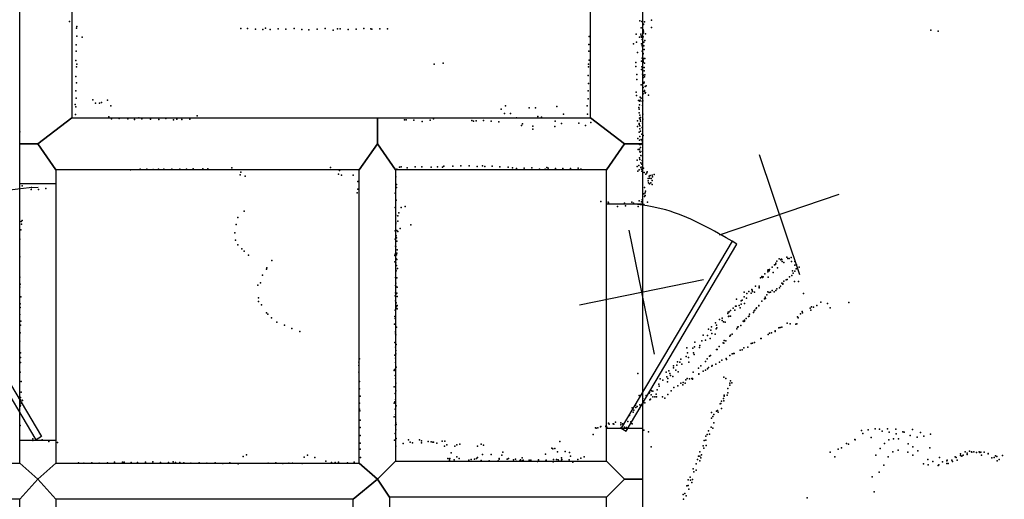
# Model space of a CAD drawing. Header units: millimetres. Extents: x -37888 to 39336, y -2864 to 67775.
# Tile 6 of 31: x -4261 to -1149, y -458 to 1059. Entities that reach past the tile are written whole.
import ezdxf

# ---------------------------------------------------------------- set-up
doc = ezdxf.new("R2010")
doc.units = ezdxf.units.MM
for name, color, linetype in [('DOORS', 7, 'Continuous'), ('P', 9, 'Continuous'), ('PANOS', 10, 'Continuous'), ('ROOMS', 1, 'Continuous'), ('WALLS', 3, 'Continuous')]:
    doc.layers.add(name, color=color, linetype=linetype)

# ---------------------------------------------------------------- blocks, each defined once
blk = doc.blocks.new('1-Standard_3D')
for points in [[(-403.982, 5.64828), (253.382, 394.931), (263.573, 377.722), (-393.791, -11.5606), (-403.982, 5.64828)], [(263.573, 377.722), (275.367, 357.142), (283.15, 343.495), (290.844, 329.879), (298.429, 316.269), (305.882, 302.642), (313.184, 288.973), (320.313, 275.239), (327.249, 261.416), (333.971, 247.479), (340.456, 233.405), (346.686, 219.17), (352.638, 204.75), (358.291, 190.121), (363.626, 175.258), (368.62, 160.139), (373.253, 144.738), (377.503, 129.032), (381.351, 112.998), (384.774, 96.6102), (387.752, 79.8457), (390.265, 62.6802), (392.29, 45.0899), (393.807, 27.0508), (395.085, -0.90191)]]:
    blk.add_lwpolyline(points)

msp = doc.modelspace()

# ---------------------------------------------------------------- linework, layer by layer
at = {"layer": 'DOORS'}
for points in [[(-4146.55, 540.75), (-4146.55, -272.05), (-4260.85, -272.05), (-4260.85, 540.75), (-4146.55, 540.75)], [(-2292.35, 477.06), (-2292.35, -234.14), (-2406.65, -234.14), (-2406.65, 477.06), (-2292.35, 477.06)]]:
    msp.add_lwpolyline(points, dxfattribs=at)
at = {"layer": 'P'}
for p in [(-2264, 1058), (-4103, 1053), (-4081, 1032), (-4080, 1038), (-3562, 1031), (-3541, 1031), (-3516, 1029), (-3492, 1028), (-3484, 1032), (-3469, 1028), (-3444, 1030), (-3420, 1029), (-3394, 1031), (-3369, 1028), (-3347, 1027), (-3321, 1029), (-3295, 1031), (-3257, 1030), (-3248, 1030), (-3223, 1028), (-3198, 1029), (-3173, 1031), (-3151, 1030), (-3148, 1029), (-3123, 1030), (-3098, 1030), (-2301, 1056), (-2297, 1033), (-2295, 1053), (-2290, 1027), (-2289, 1045), (-2289, 1044), (-2286, 1052), (-2264, 1034), (-4080, 1007), (-4064, 1004), (-3270, 1026), (-2461, 1006), (-2313, 1013), (-2302, 1004), (-2298, 1013), (-2297, 1008), (-2296, 1004), (-2294, 997), (-2291, 1005), (-2290, 1017), (-2289, 1023), (-2289, 1018), (-2283, 1014), (-1381, 1026), (-1358, 1023), (-4082, 980), (-2462, 981), (-2321, 983), (-2312, 988), (-2296, 983), (-2294, 978), (-2293, 973), (-2288, 988), (-2288, 977), (-2287, 965), (-2285, 993), (-4082, 960), (-2462, 960), (-2308, 955), (-2294, 960), (-2294, 937), (-2291, 952), (-2290, 951), (-2288, 936), (-2285, 936), (-4083, 930), (-4081, 910), (-4080, 919), (-2951, 919), (-2923, 922), (-2463, 919), (-2463, 910), (-2461, 931), (-2314, 924), (-2314, 911), (-2296, 928), (-2295, 910), (-2291, 925), (-2291, 925), (-2290, 931), (-2290, 927), (-2287, 908), (-2286, 922), (-4083, 880), (-2464, 883), (-2311, 886), (-2296, 902), (-2293, 887), (-2292, 874), (-2290, 876), (-2288, 884), (-2287, 897), (-2286, 879), (-2285, 885), (-4081, 859), (-2463, 857), (-2311, 870), (-2297, 853), (-2291, 845), (-2288, 858), (-2287, 862), (-2284, 848), (-2281, 850), (-4084, 834), (-4082, 811), (-2464, 834), (-2313, 830), (-2312, 819), (-2300, 814), (-2297, 811), (-2290, 825), (-2287, 832), (-2286, 835), (-2284, 827), (-2283, 829), (-2274, 821), (-4086, 791), (-4084, 784), (-4030, 806), (-4021, 795), (-4009, 795), (-4002, 797), (-3983, 805), (-3973, 787), (-2726, 787), (-2651, 780), (-2631, 780), (-2563, 785), (-2467, 787), (-2464, 809), (-2305, 804), (-2304, 782), (-2302, 790), (-2301, 802), (-2300, 805), (-2294, 802), (-2293, 788), (-2292, 803), (-4085, 759), (-3979, 752), (-3947, 747), (-3884, 749), (-3799, 747), (-3700, 755), (-2739, 776), (-2729, 762), (-2710, 763), (-2691, 749), (-2623, 753), (-2612, 751), (-2542, 760), (-2466, 760), (-2303, 776), (-2303, 765), (-2302, 748), (-2301, 757), (-2299, 750), (-2292, 760), (-3971, 746), (-3919, 746), (-3898, 744), (-3875, 746), (-3847, 745), (-3821, 744), (-3775, 743), (-3764, 745), (-3749, 744), (-3723, 745), (-3045, 742), (-3040, 742), (-3015, 741), (-2989, 737), (-2964, 741), (-2953, 746), (-2832, 740), (-2827, 738), (-2818, 739), (-2795, 740), (-2771, 738), (-2747, 736), (-2675, 725), (-2672, 730), (-2639, 722), (-2570, 721), (-2569, 738), (-2549, 731), (-2494, 732), (-2473, 725), (-2456, 734), (-2308, 739), (-2308, 721), (-2303, 731), (-2303, 728), (-2301, 723), (-2300, 744), (-2299, 738), (-2294, 718), (-2293, 732), (-2292, 745), (-4260, 705), (-2639, 713), (-2303, 704), (-2301, 714), (-2301, 690), (-2299, 707), (-2295, 697), (-2290, 693), (-2307, 683), (-2307, 667), (-2302, 678), (-2302, 665), (-2299, 655), (-2298, 664), (-2297, 680), (-2294, 676), (-2293, 670), (-2306, 649), (-2302, 650), (-2301, 643), (-2300, 640), (-2298, 630), (-2294, 642), (-2293, 628), (-3279, 592), (-3061, 593), (-3055, 594), (-3011, 594), (-2990, 594), (-2961, 593), (-2940, 594), (-2925, 593), (-2920, 596), (-2892, 596), (-2867, 597), (-2840, 597), (-2815, 595), (-2798, 597), (-2791, 595), (-2768, 596), (-2743, 594), (-2717, 593), (-2595, 592), (-2309, 615), (-2309, 595), (-2304, 598), (-2302, 622), (-2301, 617), (-2298, 606), (-2298, 592), (-2297, 593), (-2295, 602), (-2294, 614), (-3911, 584), (-3880, 586), (-3859, 586), (-3839, 585), (-3822, 586), (-3805, 587), (-3780, 587), (-3755, 586), (-3734, 587), (-3713, 588), (-3682, 588), (-3666, 588), (-3590, 591), (-3564, 569), (-3562, 577), (-3548, 564), (-3253, 571), (-3250, 582), (-3244, 568), (-3207, 567), (-3072, 562), (-3069, 587), (-3036, 591), (-2703, 591), (-2691, 589), (-2667, 590), (-2642, 591), (-2618, 587), (-2600, 587), (-2591, 590), (-2568, 589), (-2544, 589), (-2520, 589), (-2496, 590), (-2487, 587), (-2485, 585), (-2307, 580), (-2303, 584), (-2296, 586), (-2295, 580), (-2289, 590), (-2287, 576), (-2282, 571), (-2279, 575), (-2278, 578), (-2272, 564), (-2268, 566), (-2262, 567), (-2261, 562), (-2256, 570), (-4253, 534), (-4224, 529), (-3192, 548), (-3070, 538), (-3070, 529), (-2275, 557), (-2275, 550), (-2274, 543), (-2271, 558), (-2270, 540), (-2266, 543), (-2265, 557), (-2262, 551), (-2262, 538), (-2262, 538), (-4225, 522), (-4201, 522), (-4178, 525), (-3194, 512), (-3192, 523), (-3074, 511), (-2288, 508), (-2286, 528), (-2286, 500), (-2284, 512), (-2284, 503), (-2283, 517), (-3071, 488), (-3043, 468), (-2424, 484), (-2401, 482), (-2400, 480), (-2372, 468), (-2350, 479), (-2346, 471), (-2326, 482), (-2321, 479), (-2306, 468), (-2303, 486), (-2296, 483), (-2294, 490), (-2288, 475), (-2277, 482), (-3551, 454), (-3074, 465), (-3072, 441), (-3066, 439), (-3063, 448), (-3055, 465), (-4256, 421), (-4255, 413), (-4253, 424), (-3577, 411), (-3571, 434), (-3072, 419), (-3072, 414), (-3066, 422), (-3025, 410), (-4257, 395), (-3581, 385), (-3074, 391), (-3071, 376), (-3069, 393), (-3066, 389), (-3058, 399), (-4260, 365), (-3579, 362), (-3572, 347), (-3074, 365), (-3073, 343), (-3072, 368), (-3070, 369), (-3069, 359), (-3559, 335), (-3552, 327), (-3538, 315), (-3075, 313), (-3074, 318), (-3072, 342), (-3070, 316), (-3069, 321), (-3068, 331), (-4260, 309), (-3464, 298), (-3075, 293), (-3072, 290), (-3071, 303), (-3070, 282), (-3069, 301), (-1875, 284), (-1872, 285), (-1871, 289), (-1868, 296), (-1861, 303), (-1855, 301), (-1855, 300), (-1853, 302), (-1852, 301), (-1851, 294), (-1846, 291), (-1837, 308), (-1833, 304), (-1829, 304), (-1823, 307), (-1822, 295), (-1811, 294), (-1811, 283), (-1806, 284), (-3494, 251), (-3481, 270), (-3480, 274), (-3072, 268), (-3071, 265), (-3067, 272), (-1906, 256), (-1896, 267), (-1896, 262), (-1895, 268), (-1892, 265), (-1891, 269), (-1883, 277), (-1880, 260), (-1866, 274), (-1821, 250), (-1819, 265), (-1816, 258), (-1811, 264), (-1807, 271), (-1798, 277), (-4260, 245), (-4259, 223), (-3508, 220), (-3500, 227), (-3073, 244), (-3073, 219), (-3072, 226), (-3071, 243), (-3069, 243), (-1920, 243), (-1915, 247), (-1915, 246), (-1913, 244), (-1911, 246), (-1895, 245), (-1852, 226), (-1849, 225), (-1849, 223), (-1846, 232), (-1839, 237), (-1835, 238), (-1828, 246), (-1812, 231), (-1800, 231), (-4260, 213), (-3073, 195), (-3072, 216), (-3072, 190), (-3069, 194), (-3068, 213), (-1971, 197), (-1963, 193), (-1957, 200), (-1949, 194), (-1947, 206), (-1946, 204), (-1945, 200), (-1939, 198), (-1936, 217), (-1924, 216), (-1924, 212), (-1924, 211), (-1900, 189), (-1897, 199), (-1892, 196), (-1888, 198), (-1883, 203), (-1877, 199), (-1871, 203), (-1868, 208), (-1860, 211), (-1856, 216), (-1784, 193), (-4259, 161), (-4257, 183), (-3506, 180), (-3506, 168), (-3497, 157), (-3074, 186), (-3073, 170), (-3071, 164), (-3068, 184), (-1996, 175), (-1981, 170), (-1981, 160), (-1978, 172), (-1971, 183), (-1970, 162), (-1964, 179), (-1916, 169), (-1907, 176), (-1905, 182), (-1904, 177), (-1729, 166), (-1708, 162), (-1641, 165), (-4260, 127), (-4259, 149), (-3481, 132), (-3477, 128), (-3074, 141), (-3072, 146), (-3070, 151), (-3068, 155), (-3068, 145), (-2023, 130), (-2022, 134), (-2019, 135), (-2014, 140), (-2006, 147), (-2001, 141), (-1999, 153), (-1997, 153), (-1987, 155), (-1984, 148), (-1954, 128), (-1942, 133), (-1940, 138), (-1938, 141), (-1933, 146), (-1932, 148), (-1925, 155), (-1925, 154), (-1793, 129), (-1788, 136), (-1787, 132), (-1763, 147), (-1761, 141), (-1758, 151), (-1752, 150), (-1742, 155), (-1699, 148), (-4257, 106), (-3465, 116), (-3448, 103), (-3076, 96), (-3075, 121), (-3074, 114), (-2062, 100), (-2049, 111), (-2041, 115), (-2041, 108), (-2037, 104), (-2031, 103), (-2021, 121), (-2020, 122), (-2015, 122), (-1975, 106), (-1972, 105), (-1970, 109), (-1970, 106), (-1965, 114), (-1958, 121), (-1955, 122), (-1835, 99), (-1826, 97), (-1808, 96), (-1805, 97), (-1803, 120), (-1801, 116), (-4259, 69), (-4258, 93), (-3424, 93), (-3401, 83), (-3376, 73), (-3073, 73), (-3073, 71), (-3073, 66), (-3072, 63), (-3070, 87), (-2084, 80), (-2077, 77), (-2075, 88), (-2074, 67), (-2063, 65), (-2060, 82), (-2059, 93), (-2058, 85), (-2009, 65), (-1995, 82), (-1992, 87), (-1990, 88), (-1982, 92), (-1895, 64), (-1891, 68), (-1885, 69), (-1873, 75), (-1873, 73), (-1862, 85), (-1858, 86), (-1852, 87), (-4260, 43), (-3075, 38), (-3071, 32), (-2127, 39), (-2105, 44), (-2101, 62), (-2093, 46), (-2087, 60), (-2079, 51), (-2038, 37), (-2036, 36), (-2034, 45), (-2029, 44), (-2017, 58), (-2015, 62), (-1949, 35), (-1945, 36), (-1939, 38), (-1919, 51), (-1918, 51), (-4258, 6), (-3073, 24), (-3072, 13), (-3072, 3), (-2153, 21), (-2150, 6), (-2134, 20), (-2131, 6), (-2129, 0), (-2128, 25), (-2112, 23), (-2111, 29), (-2059, 16), (-2057, 16), (-2050, 26), (-2009, 2), (-2005, 4), (-2003, 4), (-1984, 14), (-1978, 15), (-1972, 21), (-1960, 24), (-4258, -9), (-4258, -25), (-3189, -24), (-3187, -13), (-3075, -2), (-3073, -11), (-3073, -25), (-2182, -23), (-2175, -24), (-2172, -14), (-2168, -30), (-2155, -6), (-2147, -9), (-2146, -24), (-2094, -22), (-2088, -13), (-2081, -5), (-2078, -3), (-2061, -30), (-2049, -24), (-2042, -18), (-2028, -12), (-2027, -15), (-2017, -3), (-4259, -55), (-3189, -34), (-3189, -56), (-3077, -50), (-3076, -47), (-3071, -40), (-2307, -60), (-2218, -55), (-2209, -51), (-2206, -60), (-2195, -35), (-2195, -42), (-2187, -49), (-2184, -33), (-2180, -54), (-2133, -56), (-2116, -43), (-2115, -61), (-2115, -62), (-2108, -35), (-2101, -52), (-2093, -49), (-2087, -45), (-2084, -41), (-2074, -36), (-2072, -34), (-4256, -85), (-3187, -85), (-3074, -66), (-3073, -76), (-3072, -90), (-2241, -93), (-2237, -77), (-2228, -81), (-2216, -70), (-2214, -86), (-2213, -75), (-2204, -66), (-2197, -69), (-2171, -90), (-2164, -88), (-2158, -90), (-2156, -80), (-2151, -76), (-2144, -77), (-2137, -76), (-2135, -75), (-2135, -78), (-2036, -71), (-2029, -75), (-2017, -90), (-2015, -83), (-2010, -89), (-4256, -119), (-3187, -108), (-3077, -102), (-3074, -123), (-3072, -115), (-2290, -116), (-2272, -122), (-2270, -120), (-2264, -115), (-2264, -115), (-2260, -116), (-2246, -111), (-2240, -100), (-2202, -115), (-2194, -104), (-2181, -99), (-2165, -96), (-2023, -107), (-2023, -121), (-2017, -97), (-4259, -142), (-4258, -136), (-4256, -153), (-4253, -144), (-4252, -145), (-3187, -154), (-3185, -131), (-3077, -153), (-3075, -149), (-3073, -142), (-2303, -129), (-2292, -139), (-2291, -151), (-2285, -152), (-2281, -129), (-2269, -143), (-2267, -141), (-2265, -127), (-2260, -134), (-2254, -133), (-2249, -125), (-2248, -133), (-2229, -134), (-2222, -138), (-2213, -126), (-2045, -155), (-2043, -147), (-2037, -139), (-2036, -146), (-2034, -128), (-2034, -131), (-2025, -128), (-4259, -163), (-4258, -160), (-3187, -172), (-3186, -178), (-3074, -172), (-3071, -162), (-2325, -168), (-2322, -182), (-2320, -176), (-2315, -160), (-2314, -167), (-2309, -164), (-2302, -171), (-2301, -159), (-2293, -157), (-2292, -156), (-2075, -183), (-2059, -179), (-2056, -177), (-2054, -182), (-2047, -156), (-2043, -170), (-3185, -207), (-3077, -197), (-3073, -189), (-3072, -216), (-2400, -217), (-2378, -214), (-2361, -216), (-2339, -211), (-2334, -193), (-2329, -213), (-2075, -201), (-2070, -196), (-2067, -189), (-2067, -216), (-4259, -224), (-3185, -231), (-3073, -223), (-3072, -238), (-3071, -221), (-2441, -232), (-2439, -233), (-2434, -232), (-2425, -228), (-2424, -227), (-2408, -226), (-2408, -227), (-2405, -229), (-2398, -220), (-2385, -219), (-2384, -219), (-2383, -220), (-2361, -222), (-2360, -231), (-2358, -230), (-2356, -219), (-2350, -229), (-2343, -231), (-2325, -219), (-2288, -239), (-2274, -244), (-2084, -241), (-2076, -229), (-2070, -233), (-1600, -240), (-1579, -238), (-1557, -235), (-1544, -236), (-1535, -242), (-1518, -235), (-1513, -245), (-1492, -236), (-1470, -244), (-1466, -245), (-1439, -237), (-1414, -246), (-4219, -266), (-4219, -272), (-4190, -270), (-4169, -275), (-4141, -278), (-3185, -256), (-3185, -280), (-3076, -271), (-3074, -249), (-3071, -265), (-3032, -270), (-3027, -277), (-3019, -279), (-2997, -269), (-2991, -273), (-2991, -279), (-2970, -275), (-2961, -276), (-2955, -277), (-2953, -277), (-2943, -280), (-2926, -274), (-2917, -274), (-2554, -275), (-2449, -253), (-2098, -272), (-2092, -258), (-2092, -271), (-2088, -253), (-2081, -252), (-1622, -268), (-1621, -269), (-1596, -249), (-1570, -262), (-1514, -269), (-1499, -266), (-1491, -250), (-1484, -266), (-1447, -256), (-1425, -261), (-1403, -258), (-1382, -252), (-3185, -299), (-3072, -289), (-3049, -281), (-2918, -289), (-2911, -285), (-2897, -311), (-2886, -290), (-2879, -285), (-2870, -283), (-2814, -289), (-2803, -283), (-2795, -286), (-2734, -308), (-2579, -296), (-2576, -298), (-2570, -297), (-2561, -307), (-2537, -306), (-2523, -310), (-2265, -292), (-2111, -307), (-2101, -288), (-2099, -296), (-2091, -287), (-1700, -309), (-1674, -299), (-1664, -295), (-1648, -281), (-1642, -283), (-1541, -297), (-1528, -281), (-1501, -307), (-1485, -302), (-1454, -308), (-1453, -282), (-1438, -292), (-1422, -304), (-1385, -295), (-1273, -307), (-1259, -305), (-1253, -307), (-1252, -308), (-1245, -307), (-1237, -310), (-1229, -307), (-1226, -310), (-1223, -309), (-1213, -308), (-4075, -342), (-4033, -342), (-3983, -342), (-3961, -340), (-3936, -340), (-3931, -340), (-3909, -341), (-3889, -341), (-3863, -340), (-3840, -339), (-3816, -341), (-3791, -341), (-3776, -339), (-3768, -341), (-3755, -341), (-3742, -342), (-3694, -342), (-3643, -342), (-3597, -342), (-3555, -322), (-3544, -317), (-3451, -342), (-3362, -324), (-3351, -318), (-3328, -325), (-3293, -337), (-3275, -341), (-3264, -341), (-3253, -340), (-3225, -342), (-3204, -340), (-3184, -325), (-2908, -328), (-2903, -330), (-2903, -334), (-2901, -328), (-2888, -333), (-2879, -323), (-2872, -329), (-2841, -334), (-2834, -332), (-2824, -331), (-2817, -329), (-2814, -325), (-2802, -335), (-2798, -316), (-2777, -336), (-2771, -316), (-2749, -336), (-2746, -328), (-2746, -331), (-2737, -318), (-2720, -331), (-2716, -329), (-2700, -333), (-2694, -331), (-2692, -337), (-2680, -336), (-2678, -333), (-2673, -326), (-2673, -336), (-2671, -335), (-2670, -334), (-2651, -334), (-2647, -337), (-2646, -334), (-2624, -338), (-2621, -333), (-2621, -335), (-2599, -315), (-2598, -336), (-2597, -334), (-2575, -339), (-2574, -332), (-2564, -332), (-2559, -333), (-2556, -337), (-2549, -326), (-2549, -334), (-2548, -332), (-2524, -333), (-2520, -321), (-2513, -340), (-2497, -332), (-2488, -327), (-2477, -323), (-2119, -332), (-2116, -321), (-2111, -321), (-2111, -336), (-2108, -326), (-2106, -317), (-1685, -323), (-1555, -318), (-1516, -323), (-1438, -318), (-1391, -332), (-1375, -338), (-1354, -325), (-1345, -339), (-1331, -336), (-1330, -334), (-1315, -334), (-1313, -338), (-1305, -323), (-1301, -325), (-1298, -334), (-1288, -314), (-1288, -319), (-1283, -321), (-1279, -318), (-1267, -312), (-1267, -316), (-1221, -318), (-1200, -313), (-1200, -314), (-1189, -326), (-1181, -325), (-1177, -320), (-1173, -322), (-1172, -336), (-1165, -332), (-1155, -319), (-4058, -343), (-4010, -343), (-3720, -343), (-3670, -343), (-3619, -344), (-3570, -345), (-3476, -343), (-3429, -344), (-3410, -343), (-3399, -343), (-3368, -344), (-2133, -361), (-2130, -371), (-2123, -345), (-2123, -365), (-1545, -372), (-1530, -350), (-1405, -345), (-1390, -349), (-1358, -351), (-1356, -349), (-1331, -344), (-1327, -344), (-2148, -396), (-2142, -388), (-2141, -397), (-2137, -404), (-2135, -395), (-1567, -386), (-2153, -415), (-2148, -414), (-2146, -425), (-1560, -434), (-2164, -442), (-2163, -457), (-2159, -439), (-2155, -447), (-1772, -453)]:
    msp.add_point(p, dxfattribs=at)
at = {"layer": 'PANOS'}
for points in [[(-1924.19, 632.47), (-1795.97, 253.58)], [(-2049.53, 378.91), (-1670.64, 507.13)], [(-2336.31, 393.78), (-2255.88, 1.95)], [(-2492.01, 157.65), (-2100.18, 238.09)]]:
    msp.add_lwpolyline(points, dxfattribs=at)
at = {"layer": 'ROOMS'}
for points in [[(-4260.85, 2647.95), (-4260.85, 3644.9), (-5143.5, 3644.9), (-5143.5, 1568.45), (-5143.5, 215.9), (-5143.5, -342.9), (-4260.85, -342.9), (-4260.85, 666.75), (-4260.85, 2647.95)], [(-2457.45, 2025.65), (-2457.45, 2832.1), (-2457.45, 3530.6), (-3238.5, 3530.6), (-3238.5, 2590.8), (-4095.75, 2590.8), (-4095.75, 749.3), (-3130.55, 749.3), (-2457.45, 749.3), (-2457.45, 2025.65)], [(-2292.35, -2660.65), (-1771.65, -2660.65), (-1771.65, -2108.2), (-1657.35, -2108.2), (-1657.35, -2660.65), (69.85, -2660.65), (69.85, -2578.1), (69.85, -2101.85), (184.15, -2101.85), (184.15, -2520.95), (685.8, -2520.95), (685.8, -2101.85), (952.5, -2101.85), (952.5, 2025.65), (-1263.65, 2025.65), (-1263.65, 2863.85), (-2165.35, 2863.85), (-2165.35, 2774.95), (-2292.35, 2774.95), (-2292.35, 2025.65), (-2292.35, 666.75), (-2292.35, -393.7), (-2292.35, -2660.65)], [(-3187.7, 584.2), (-4146.55, 584.2), (-4146.55, -342.9), (-3187.7, -342.9), (-3187.7, 584.2)], [(-2406.65, 584.2), (-3073.4, 584.2), (-3073.4, -336.55), (-2406.65, -336.55), (-2406.65, 584.2)], [(-5797.55, 152.4), (-5797.55, -2609.85), (-4140.2, -2609.85), (-4140.2, -2724.15), (-3206.75, -2724.15), (-3206.75, -457.2), (-4146.55, -457.2), (-4146.55, -1231.9), (-4260.85, -1231.9), (-4260.85, -457.2), (-5257.8, -457.2), (-5257.8, 152.4), (-5797.55, 152.4)], [(-3092.45, -2724.15), (-2406.65, -2724.15), (-2406.65, -450.85), (-3092.45, -450.85), (-3092.45, -2724.15)]]:
    msp.add_lwpolyline(points, close=True, dxfattribs=at)
at = {"layer": 'WALLS'}
for points in [[(-4260.85, 666.75), (-4260.85, 2647.95), (-4203.7, 2647.95), (-4095.75, 2590.8), (-4095.75, 749.3), (-4203.7, 666.75), (-4260.85, 666.75)], [(-2292.35, 2025.65), (-2292.35, 666.75), (-2349.5, 666.75), (-2457.45, 749.3), (-2457.45, 2025.65), (-2349.5, 2025.65), (-2292.35, 2025.65)], [(-3187.7, 584.2), (-4146.55, 584.2), (-4203.7, 666.75), (-4095.75, 749.3), (-3130.55, 749.3), (-3130.55, 666.75), (-3187.7, 584.2)], [(-2406.65, 584.2), (-3073.4, 584.2), (-3130.55, 666.75), (-3130.55, 749.3), (-2457.45, 749.3), (-2349.5, 666.75), (-2406.65, 584.2)], [(-4146.55, 584.2), (-4146.55, -342.9), (-4203.7, -393.7), (-4260.85, -342.9), (-4260.85, 666.75), (-4203.7, 666.75), (-4146.55, 584.2)], [(-3187.7, -342.9), (-3187.7, 584.2), (-3130.55, 666.75), (-3073.4, 584.2), (-3073.4, -336.55), (-3130.55, -393.7), (-3187.7, -342.9)], [(-2292.35, 666.75), (-2292.35, -393.7), (-2349.5, -393.7), (-2406.65, -336.55), (-2406.65, 584.2), (-2349.5, 666.75), (-2292.35, 666.75)], [(-3073.4, -336.55), (-2406.65, -336.55), (-2349.5, -393.7), (-2406.65, -450.85), (-3092.45, -450.85), (-3130.55, -393.7), (-3073.4, -336.55)], [(-4260.85, -457.2), (-5257.8, -457.2), (-5200.65, -393.7), (-5143.5, -342.9), (-4260.85, -342.9), (-4203.7, -393.7), (-4260.85, -457.2)], [(-4146.55, -342.9), (-3187.7, -342.9), (-3130.55, -393.7), (-3206.75, -457.2), (-4146.55, -457.2), (-4203.7, -393.7), (-4146.55, -342.9)], [(-4146.55, -457.2), (-4146.55, -1231.9), (-4203.7, -1231.9), (-4260.85, -1231.9), (-4260.85, -457.2), (-4203.7, -393.7), (-4146.55, -457.2)], [(-3092.45, -450.85), (-3092.45, -2724.15), (-3130.55, -2800.35), (-3206.75, -2724.15), (-3206.75, -457.2), (-3130.55, -393.7), (-3092.45, -450.85)], [(-2292.35, -393.7), (-2292.35, -2660.65), (-2349.5, -2800.35), (-2406.65, -2724.15), (-2406.65, -450.85), (-2349.5, -393.7), (-2292.35, -393.7)]]:
    msp.add_lwpolyline(points, dxfattribs=at)

# ---------------------------------------------------------------- block references
at = {"layer": 'DOORS', "rotation": 270}
for p, xscale, yscale in [((-4203.7, 134.4), -1, -1), ((-2349.5, 121.5), -0.9, 0.9)]:
    msp.add_blockref('1-Standard_3D', p, dxfattribs=dict(at, xscale=xscale, yscale=yscale))

doc.saveas('drawing.dxf')
